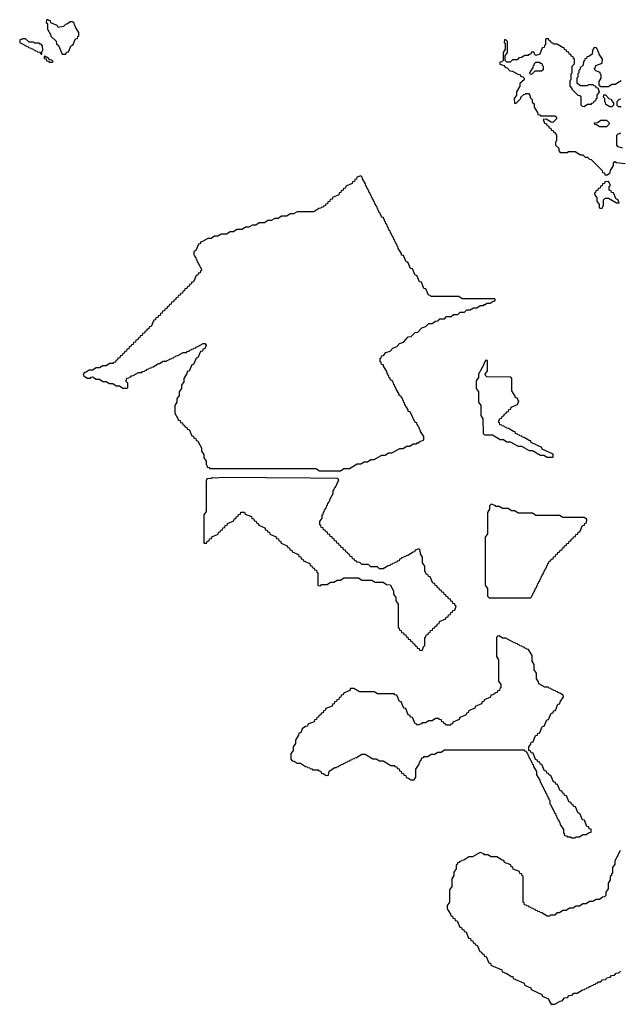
# Model space of a CAD drawing. Extents: x 2895860 to 3052244, y 542080 to 918683.
# Tile 30 of 133: x 2929372 to 2934750, y 705280 to 714100. Entities that reach past the tile are written whole.
import ezdxf

# ---------------------------------------------------------------- set-up
doc = ezdxf.new("R2010")
doc.units = 0

msp = doc.modelspace()

# ---------------------------------------------------------------- linework, layer by layer
at = {"layer": '0CON05XD'}
for points in [[(2929785, 713790), (2929791.7, 713808.3), (2929808.3, 713811.7), (2929831.7, 713868.3), (2929848.3, 713871.7), (2929871.7, 713928.3), (2929888.3, 713931.7), (2929891.7, 713948.3), (2929900, 713955), (2929900, 713985), (2929871.7, 714031.7), (2929868.3, 714048.3), (2929861.7, 714051.7), (2929858.3, 714068.3), (2929845, 714080), (2929825, 714080), (2929798.3, 714061.7), (2929781.7, 714058.3), (2929765, 714040), (2929715, 714030), (2929708.3, 714048.3), (2929651.7, 714071.7), (2929648.3, 714088.3), (2929631.7, 714091.7), (2929625, 714100), (2929611.7, 714098.3), (2929610, 714075), (2929620, 714065), (2929620, 714015), (2929648.3, 713968.3), (2929651.7, 713951.7), (2929698.3, 713908.3), (2929700, 713885), (2929718.3, 713868.3), (2929751.7, 713791.7), (2929785, 713790)], [(2929570, 713790), (2929570, 713815), (2929580, 713825), (2929577, 713867), (2929565, 713880), (2929551.7, 713881.7), (2929545, 713890), (2929505, 713890), (2929495, 713900), (2929455, 713900), (2929425, 713930), (2929395, 713930), (2929388.3, 713921.7), (2929371.7, 713918.3), (2929371.7, 713891.7), (2929385, 713890), (2929431.7, 713861.7), (2929448.3, 713858.3), (2929451.7, 713851.7), (2929468.3, 713848.3), (2929471.7, 713841.7), (2929488.3, 713838.3), (2929491.7, 713831.7), (2929508.3, 713828.3), (2929511.7, 713821.7), (2929528.3, 713818.3), (2929531.7, 713811.7), (2929548.3, 713808.3), (2929565, 713790), (2929570, 713790)], [(2934758.3, 713551.7), (2934705, 713520), (2934675, 713520), (2934645, 713500), (2934575, 713500), (2934560, 713515), (2934560, 713545), (2934580, 713575), (2934580, 713605), (2934571.7, 713611.7), (2934568.3, 713628.3), (2934531.7, 713641.7), (2934521.7, 713651.7), (2934520, 713665), (2934528.3, 713671.7), (2934531.7, 713688.3), (2934588.3, 713711.7), (2934590, 713745), (2934561.7, 713791.7), (2934558.3, 713808.3), (2934551.7, 713811.7), (2934548.3, 713828.3), (2934541.7, 713831.7), (2934538.3, 713848.3), (2934515, 713850), (2934500, 713825), (2934498.3, 713791.7), (2934468.3, 713771.7), (2934451.7, 713768.3), (2934448.3, 713751.7), (2934431.7, 713748.3), (2934428.3, 713731.7), (2934420, 713725), (2934418.3, 713691.7), (2934391.7, 713668.3), (2934388.3, 713651.7), (2934380, 713645), (2934380, 713625), (2934370, 713615), (2934370, 713585), (2934360, 713575), (2934360, 713535), (2934395, 713510), (2934455, 713510), (2934465, 713520), (2934505, 713520), (2934511.7, 713511.7), (2934528.3, 713508.3), (2934531.7, 713491.7), (2934548.3, 713488.3), (2934560, 713455), (2934540, 713425), (2934540, 713395), (2934531.7, 713388.3), (2934528.3, 713371.7), (2934511.7, 713368.3), (2934508.3, 713351.7), (2934491.7, 713348.3), (2934485, 713340), (2934455, 713340), (2934425, 713320), (2934411.7, 713321.7), (2934400, 713335), (2934398.3, 713408.3), (2934388.3, 713418.3), (2934371.7, 713421.7), (2934320, 713475), (2934320, 713485), (2934300, 713505), (2934300, 713555), (2934310, 713565), (2934310, 713615), (2934320, 713625), (2934320, 713685), (2934340, 713705), (2934340, 713745), (2934331.7, 713751.7), (2934328.3, 713768.3), (2934311.7, 713771.7), (2934308.3, 713788.3), (2934291.7, 713791.7), (2934288.3, 713808.3), (2934271.7, 713811.7), (2934268.3, 713828.3), (2934251.7, 713831.7), (2934248.3, 713848.3), (2934231.7, 713851.7), (2934185, 713880), (2934151.7, 713881.7), (2934148.3, 713888.3), (2934131.7, 713891.7), (2934128.3, 713908.3), (2934111.7, 713911.7), (2934108.3, 713928.3), (2934085, 713930), (2934080, 713925), (2934080, 713875), (2934071.7, 713868.3), (2934068.3, 713851.7), (2934051.7, 713848.3), (2934028.3, 713791.7), (2933995, 713780), (2933981.7, 713791.7), (2933978.3, 713808.3), (2933955, 713810), (2933948.3, 713791.7), (2933931.7, 713788.3), (2933925, 713780), (2933895, 713780), (2933865, 713760), (2933841.7, 713758.3), (2933825, 713740), (2933785, 713740), (2933765, 713720), (2933735, 713720), (2933720, 713735), (2933720, 713775), (2933740, 713805), (2933740, 713905), (2933725, 713920), (2933711.7, 713918.3), (2933710, 713895), (2933720, 713885), (2933720, 713835), (2933700, 713805), (2933700, 713735), (2933688.3, 713721.7), (2933671.7, 713718.3), (2933671.7, 713701.7), (2933708.3, 713688.3), (2933721.7, 713671.7), (2933738.3, 713668.3), (2933761.7, 713641.7), (2933785, 713640), (2933831.7, 713611.7), (2933848.3, 713608.3), (2933861.7, 713591.7), (2933878.3, 713588.3), (2933890, 713575), (2933888.3, 713561.7), (2933851.7, 713528.3), (2933850, 713505), (2933820, 713455), (2933820, 713425), (2933800, 713395), (2933801.7, 713351.7), (2933815, 713350), (2933860, 713395), (2933860, 713405), (2933885, 713430), (2933898.3, 713431.7), (2933905, 713440), (2933928.3, 713438.3), (2933940, 713425), (2933941.7, 713401.7), (2933960, 713385), (2933961.7, 713361.7), (2933980, 713345), (2933980, 713315), (2934008.3, 713268.3), (2934011.7, 713251.7), (2934028.3, 713248.3), (2934035, 713240), (2934165, 713240), (2934178.3, 713228.3), (2934178.3, 713211.7), (2934145, 713180), (2934131.7, 713181.7), (2934085, 713210), (2934060, 713205), (2934071.7, 713171.7), (2934088.3, 713168.3), (2934091.7, 713151.7), (2934108.3, 713148.3), (2934111.7, 713131.7), (2934128.3, 713128.3), (2934131.7, 713111.7), (2934148.3, 713108.3), (2934151.7, 713091.7), (2934165, 713090), (2934180, 713065), (2934180, 713015), (2934170, 713005), (2934170, 712975), (2934198.3, 712948.3), (2934200, 712925), (2934211.7, 712911.7), (2934275, 712910), (2934285, 712920), (2934345, 712920), (2934395, 712890), (2934415, 712890), (2934435, 712870), (2934455, 712870), (2934475, 712850), (2934488.3, 712848.3), (2934588.3, 712748.3), (2934591.7, 712731.7), (2934608.3, 712728.3), (2934611.7, 712711.7), (2934635, 712710), (2934658.3, 712731.7), (2934661.7, 712748.3), (2934690, 712795), (2934690, 712815), (2934701.7, 712828.3), (2934715, 712820), (2934795, 712812.5)], [(2929665, 713720), (2929670, 713725), (2929658.3, 713738.3), (2929641.7, 713741.7), (2929625, 713760), (2929611.7, 713761.7), (2929605, 713770), (2929590, 713770), (2929591.7, 713751.7), (2929608.3, 713748.3), (2929611.7, 713731.7), (2929628.3, 713728.3), (2929635, 713720), (2929665, 713720)], [(2933955, 713610), (2933941.7, 713611.7), (2933940, 713625), (2933968.3, 713671.7), (2933971.7, 713688.3), (2933978.3, 713691.7), (2933981.7, 713708.3), (2933995, 713720), (2934025, 713720), (2934031.7, 713711.7), (2934048.3, 713708.3), (2934051.7, 713691.7), (2934060, 713685), (2934058.3, 713651.7), (2934045, 713640), (2933985, 713640), (2933955, 713610)], [(2934675, 713320), (2934655, 713320), (2934621.7, 713341.7), (2934618.3, 713358.3), (2934610, 713365), (2934610, 713395), (2934600, 713405), (2934601.7, 713428.3), (2934618.3, 713428.3), (2934651.7, 713391.7), (2934668.3, 713388.3), (2934670, 713375), (2934690, 713355), (2934690, 713335), (2934675, 713320)], [(2934758.3, 713318.3), (2934735, 713320), (2934721.7, 713331.7), (2934721.7, 713368.3), (2934741.7, 713388.3), (2934755, 713390)], [(2934625, 713140), (2934565, 713140), (2934538.3, 713158.3), (2934521.7, 713161.7), (2934520, 713175), (2934545, 713180), (2934575, 713200), (2934625, 713200), (2934650, 713175), (2934648.3, 713161.7), (2934625, 713140)], [(2934768.3, 712948.3), (2934731.7, 712961.7), (2934720, 712975), (2934720, 713065), (2934731.7, 713078.3), (2934748.3, 713081.7), (2934751.7, 713088.3)], [(2932245, 710060), (2932275, 710080), (2932325, 710080), (2932395, 710120), (2932425, 710120), (2932455, 710140), (2932485, 710140), (2932515, 710160), (2932545, 710160), (2932615, 710200), (2932645, 710200), (2932675, 710220), (2932705, 710220), (2932775, 710260), (2932805, 710260), (2932835, 710280), (2932865, 710280), (2932895, 710300), (2932925, 710300), (2932931.7, 710308.3), (2932945, 710310), (2932951.7, 710318.3), (2932990, 710335), (2932990, 710365), (2932961.7, 710411.7), (2932958.3, 710428.3), (2932951.7, 710431.7), (2932948.3, 710448.3), (2932941.7, 710451.7), (2932938.3, 710468.3), (2932931.7, 710471.7), (2932928.3, 710488.3), (2932911.7, 710491.7), (2932868.3, 710588.3), (2932851.7, 710591.7), (2932850, 710605), (2932821.7, 710651.7), (2932818.3, 710668.3), (2932811.7, 710671.7), (2932808.3, 710688.3), (2932801.7, 710691.7), (2932798.3, 710708.3), (2932791.7, 710711.7), (2932788.3, 710728.3), (2932771.7, 710731.7), (2932770, 710745), (2932741.7, 710791.7), (2932738.3, 710808.3), (2932731.7, 710811.7), (2932728.3, 710828.3), (2932721.7, 710831.7), (2932718.3, 710848.3), (2932711.7, 710851.7), (2932708.3, 710868.3), (2932691.7, 710871.7), (2932688.3, 710888.3), (2932681.7, 710891.7), (2932678.3, 710908.3), (2932671.7, 710911.7), (2932668.3, 710928.3), (2932661.7, 710931.7), (2932658.3, 710948.3), (2932630, 710995), (2932628.3, 711008.3), (2932611.7, 711011.7), (2932608.3, 711028.3), (2932600, 711035), (2932600, 711065), (2932608.3, 711071.7), (2932611.7, 711088.3), (2932628.3, 711091.7), (2932651.7, 711118.3), (2932688.3, 711131.7), (2932711.7, 711158.3), (2932748.3, 711171.7), (2932771.7, 711198.3), (2932808.3, 711211.7), (2932851.7, 711258.3), (2932878.3, 711261.7), (2932911.7, 711298.3), (2932938.3, 711301.7), (2932971.7, 711338.3), (2933008.3, 711351.7), (2933035, 711380), (2933065, 711380), (2933095, 711400), (2933118.3, 711401.7), (2933135, 711420), (2933175, 711420), (2933195, 711440), (2933235, 711440), (2933255, 711460), (2933295, 711460), (2933315, 711480), (2933355, 711480), (2933375, 711500), (2933405, 711500), (2933435, 711520), (2933465, 711520), (2933495, 711540), (2933525, 711540), (2933531.7, 711548.3), (2933545, 711550), (2933555, 711560), (2933585, 711560), (2933611.7, 711578.3), (2933628.3, 711581.7), (2933630, 711595), (2933625, 711600), (2933335, 711600), (2933305, 711620), (2933055, 711620), (2933048.3, 711628.3), (2933031.7, 711631.7), (2933008.3, 711688.3), (2932991.7, 711691.7), (2932968.3, 711748.3), (2932951.7, 711751.7), (2932928.3, 711808.3), (2932911.7, 711811.7), (2932888.3, 711868.3), (2932871.7, 711871.7), (2932848.3, 711928.3), (2932831.7, 711931.7), (2932808.3, 711988.3), (2932791.7, 711991.7), (2932790, 712005), (2932761.7, 712051.7), (2932758.3, 712068.3), (2932751.7, 712071.7), (2932748.3, 712088.3), (2932741.7, 712091.7), (2932738.3, 712108.3), (2932731.7, 712111.7), (2932728.3, 712128.3), (2932721.7, 712131.7), (2932718.3, 712148.3), (2932711.7, 712151.7), (2932708.3, 712168.3), (2932701.7, 712171.7), (2932698.3, 712188.3), (2932691.7, 712191.7), (2932688.3, 712208.3), (2932681.7, 712211.7), (2932678.3, 712228.3), (2932671.7, 712231.7), (2932668.3, 712248.3), (2932661.7, 712251.7), (2932658.3, 712268.3), (2932651.7, 712271.7), (2932648.3, 712288.3), (2932641.7, 712291.7), (2932638.3, 712308.3), (2932631.7, 712311.7), (2932628.3, 712328.3), (2932611.7, 712331.7), (2932608.3, 712348.3), (2932601.7, 712351.7), (2932598.3, 712368.3), (2932591.7, 712371.7), (2932588.3, 712388.3), (2932581.7, 712391.7), (2932578.3, 712408.3), (2932571.7, 712411.7), (2932568.3, 712428.3), (2932561.7, 712431.7), (2932558.3, 712448.3), (2932551.7, 712451.7), (2932548.3, 712468.3), (2932541.7, 712471.7), (2932538.3, 712488.3), (2932531.7, 712491.7), (2932528.3, 712508.3), (2932521.7, 712511.7), (2932518.3, 712528.3), (2932511.7, 712531.7), (2932508.3, 712548.3), (2932501.7, 712551.7), (2932498.3, 712568.3), (2932491.7, 712571.7), (2932488.3, 712588.3), (2932481.7, 712591.7), (2932478.3, 712608.3), (2932471.7, 712611.7), (2932468.3, 712628.3), (2932440, 712675), (2932438.3, 712688.3), (2932425, 712700), (2932391.7, 712688.3), (2932388.3, 712671.7), (2932371.7, 712668.3), (2932368.3, 712651.7), (2932351.7, 712648.3), (2932348.3, 712631.7), (2932291.7, 712608.3), (2932288.3, 712591.7), (2932271.7, 712588.3), (2932268.3, 712571.7), (2932251.7, 712568.3), (2932248.3, 712551.7), (2932231.7, 712548.3), (2932228.3, 712531.7), (2932171.7, 712508.3), (2932168.3, 712491.7), (2932151.7, 712488.3), (2932148.3, 712471.7), (2932131.7, 712468.3), (2932128.3, 712451.7), (2932111.7, 712448.3), (2932108.3, 712431.7), (2932091.7, 712428.3), (2932088.3, 712421.7), (2932071.7, 712418.3), (2932068.3, 712411.7), (2932051.7, 712408.3), (2932005, 712380), (2931855, 712380), (2931825, 712360), (2931795, 712360), (2931765, 712340), (2931715, 712340), (2931685, 712320), (2931655, 712320), (2931625, 712300), (2931595, 712300), (2931565, 712280), (2931515, 712280), (2931485, 712260), (2931455, 712260), (2931425, 712240), (2931395, 712240), (2931365, 712220), (2931315, 712220), (2931285, 712200), (2931255, 712200), (2931225, 712180), (2931175, 712180), (2931145, 712160), (2931115, 712160), (2931085, 712140), (2931055, 712140), (2931008.3, 712111.7), (2930991.7, 712108.3), (2930988.3, 712091.7), (2930971.7, 712088.3), (2930948.3, 712031.7), (2930930, 712025), (2930930, 711995), (2930938.3, 711988.3), (2930941.7, 711971.7), (2930948.3, 711968.3), (2930951.7, 711951.7), (2930958.3, 711948.3), (2930961.7, 711931.7), (2930968.3, 711928.3), (2930971.7, 711911.7), (2931000, 711865), (2931000, 711855), (2930991.7, 711848.3), (2930988.3, 711831.7), (2930971.7, 711828.3), (2930968.3, 711811.7), (2930951.7, 711808.3), (2930928.3, 711751.7), (2930911.7, 711748.3), (2930908.3, 711731.7), (2930891.7, 711728.3), (2930888.3, 711711.7), (2930871.7, 711708.3), (2930868.3, 711691.7), (2930851.7, 711688.3), (2930848.3, 711671.7), (2930831.7, 711668.3), (2930828.3, 711651.7), (2930811.7, 711648.3), (2930808.3, 711631.7), (2930791.7, 711628.3), (2930788.3, 711611.7), (2930771.7, 711608.3), (2930768.3, 711591.7), (2930751.7, 711588.3), (2930748.3, 711571.7), (2930731.7, 711568.3), (2930728.3, 711551.7), (2930711.7, 711548.3), (2930708.3, 711531.7), (2930691.7, 711528.3), (2930688.3, 711511.7), (2930671.7, 711508.3), (2930668.3, 711491.7), (2930651.7, 711488.3), (2930648.3, 711471.7), (2930631.7, 711468.3), (2930628.3, 711451.7), (2930611.7, 711448.3), (2930608.3, 711431.7), (2930591.7, 711428.3), (2930588.3, 711411.7), (2930571.7, 711408.3), (2930548.3, 711351.7), (2930531.7, 711348.3), (2930528.3, 711331.7), (2930511.7, 711328.3), (2930508.3, 711311.7), (2930491.7, 711308.3), (2930488.3, 711291.7), (2930471.7, 711288.3), (2930468.3, 711271.7), (2930451.7, 711268.3), (2930448.3, 711251.7), (2930431.7, 711248.3), (2930428.3, 711231.7), (2930411.7, 711228.3), (2930408.3, 711211.7), (2930391.7, 711208.3), (2930388.3, 711191.7), (2930371.7, 711188.3), (2930368.3, 711171.7), (2930351.7, 711168.3), (2930348.3, 711151.7), (2930331.7, 711148.3), (2930328.3, 711131.7), (2930311.7, 711128.3), (2930308.3, 711111.7), (2930291.7, 711108.3), (2930288.3, 711091.7), (2930271.7, 711088.3), (2930268.3, 711071.7), (2930251.7, 711068.3), (2930248.3, 711051.7), (2930231.7, 711048.3), (2930228.3, 711031.7), (2930211.7, 711028.3), (2930205, 711020), (2930175, 711020), (2930145, 711000), (2930115, 711000), (2930085, 710980), (2930055, 710980), (2930025, 710960), (2929995, 710960), (2929968.3, 710941.7), (2929951.7, 710938.3), (2929940, 710925), (2929941.7, 710911.7), (2929975, 710890), (2930005, 710890), (2930011.7, 710898.3), (2930025, 710900), (2930055, 710880), (2930085, 710880), (2930115, 710860), (2930145, 710860), (2930175, 710840), (2930205, 710840), (2930235, 710820), (2930265, 710820), (2930295, 710800), (2930335, 710800), (2930340, 710805), (2930340, 710845), (2930320, 710865), (2930328.3, 710871.7), (2930331.7, 710888.3), (2930348.3, 710891.7), (2930351.7, 710898.3), (2930368.3, 710901.7), (2930371.7, 710908.3), (2930388.3, 710911.7), (2930435, 710940), (2930465, 710940), (2930471.7, 710948.3), (2930488.3, 710951.7), (2930491.7, 710958.3), (2930508.3, 710961.7), (2930511.7, 710968.3), (2930528.3, 710971.7), (2930531.7, 710978.3), (2930548.3, 710981.7), (2930551.7, 710988.3), (2930568.3, 710991.7), (2930615, 711020), (2930625, 711020), (2930655, 711040), (2930685, 711040), (2930691.7, 711048.3), (2930708.3, 711051.7), (2930711.7, 711058.3), (2930728.3, 711061.7), (2930731.7, 711068.3), (2930748.3, 711071.7), (2930751.7, 711078.3), (2930768.3, 711081.7), (2930771.7, 711088.3), (2930788.3, 711091.7), (2930835, 711120), (2930865, 711120), (2930871.7, 711128.3), (2930888.3, 711131.7), (2930891.7, 711138.3), (2930908.3, 711141.7), (2930911.7, 711148.3), (2930928.3, 711151.7), (2930931.7, 711158.3), (2930948.3, 711161.7), (2930951.7, 711168.3), (2930968.3, 711171.7), (2931015, 711200), (2931028.3, 711198.3), (2931040, 711185), (2931028.3, 711151.7), (2931011.7, 711148.3), (2931008.3, 711131.7), (2930991.7, 711128.3), (2930968.3, 711071.7), (2930951.7, 711068.3), (2930928.3, 711011.7), (2930911.7, 711008.3), (2930888.3, 710951.7), (2930871.7, 710948.3), (2930868.3, 710931.7), (2930840, 710885), (2930840, 710855), (2930820, 710825), (2930820, 710795), (2930800, 710765), (2930800, 710735), (2930780, 710705), (2930780, 710675), (2930760, 710645), (2930760, 710575), (2930788.3, 710528.3), (2930791.7, 710511.7), (2930808.3, 710508.3), (2930811.7, 710491.7), (2930828.3, 710488.3), (2930831.7, 710471.7), (2930848.3, 710468.3), (2930851.7, 710451.7), (2930868.3, 710448.3), (2930871.7, 710431.7), (2930888.3, 710428.3), (2930911.7, 710371.7), (2930928.3, 710368.3), (2930931.7, 710351.7), (2930948.3, 710348.3), (2930951.7, 710331.7), (2930968.3, 710328.3), (2930971.7, 710311.7), (2931000, 710265), (2931000, 710235), (2931020, 710205), (2931020, 710175), (2931040, 710145), (2931040, 710115), (2931048.3, 710108.3), (2931051.7, 710091.7), (2931068.3, 710088.3), (2931075, 710080), (2932025, 710080), (2932055, 710060), (2932245, 710060)], [(2934585, 712410), (2934600, 712435), (2934600, 712485), (2934615, 712500), (2934645, 712500), (2934715, 712460), (2934740, 712460), (2934728.3, 712488.3), (2934711.7, 712491.7), (2934688.3, 712548.3), (2934671.7, 712551.7), (2934668.3, 712568.3), (2934651.7, 712571.7), (2934650, 712605), (2934658.3, 712611.7), (2934660, 712625), (2934645, 712650), (2934611.7, 712648.3), (2934608.3, 712631.7), (2934591.7, 712628.3), (2934588.3, 712611.7), (2934571.7, 712608.3), (2934568.3, 712591.7), (2934551.7, 712588.3), (2934548.3, 712571.7), (2934531.7, 712568.3), (2934528.3, 712551.7), (2934520, 712545), (2934521.7, 712531.7), (2934540, 712505), (2934540, 712475), (2934560, 712445), (2934560, 712415), (2934585, 712410)], [(2934145, 710180), (2934150, 710185), (2934148.3, 710208.3), (2934051.7, 710251.7), (2934048.3, 710268.3), (2933951.7, 710311.7), (2933948.3, 710328.3), (2933935, 710330), (2933888.3, 710358.3), (2933871.7, 710361.7), (2933868.3, 710368.3), (2933851.7, 710371.7), (2933848.3, 710378.3), (2933831.7, 710381.7), (2933828.3, 710388.3), (2933811.7, 710391.7), (2933808.3, 710408.3), (2933795, 710410), (2933748.3, 710438.3), (2933731.7, 710441.7), (2933728.3, 710448.3), (2933711.7, 710451.7), (2933708.3, 710458.3), (2933691.7, 710461.7), (2933688.3, 710468.3), (2933671.7, 710471.7), (2933668.3, 710488.3), (2933660, 710495), (2933671.7, 710528.3), (2933688.3, 710531.7), (2933691.7, 710548.3), (2933708.3, 710551.7), (2933711.7, 710568.3), (2933728.3, 710571.7), (2933731.7, 710588.3), (2933748.3, 710591.7), (2933751.7, 710608.3), (2933768.3, 710611.7), (2933771.7, 710628.3), (2933828.3, 710651.7), (2933840, 710685), (2933831.7, 710691.7), (2933828.3, 710708.3), (2933811.7, 710711.7), (2933808.3, 710728.3), (2933780, 710775), (2933780, 710885), (2933768.3, 710898.3), (2933555, 710900), (2933541.7, 710911.7), (2933540, 710925), (2933560, 710955), (2933560, 711045), (2933555, 711050), (2933541.7, 711048.3), (2933538.3, 711031.7), (2933531.7, 711028.3), (2933528.3, 711011.7), (2933521.7, 711008.3), (2933518.3, 710991.7), (2933511.7, 710988.3), (2933508.3, 710971.7), (2933480, 710925), (2933480, 710895), (2933460, 710865), (2933460, 710795), (2933480, 710765), (2933480, 710675), (2933500, 710645), (2933500, 710555), (2933520, 710525), (2933521.7, 710391.7), (2933535, 710380), (2933605, 710380), (2933675, 710340), (2933705, 710340), (2933735, 710320), (2933765, 710320), (2933835, 710280), (2933865, 710280), (2933935, 710240), (2933965, 710240), (2934035, 710200), (2934065, 710200), (2934095, 710180), (2934145, 710180)], [(2932975, 708450), (2932991.7, 708488.3), (2933000, 708495), (2933000, 708565), (2933008.3, 708571.7), (2933011.7, 708588.3), (2933028.3, 708591.7), (2933031.7, 708608.3), (2933048.3, 708611.7), (2933051.7, 708628.3), (2933068.3, 708631.7), (2933071.7, 708648.3), (2933088.3, 708651.7), (2933091.7, 708668.3), (2933108.3, 708671.7), (2933111.7, 708688.3), (2933128.3, 708691.7), (2933131.7, 708708.3), (2933188.3, 708731.7), (2933191.7, 708748.3), (2933208.3, 708751.7), (2933211.7, 708768.3), (2933228.3, 708771.7), (2933231.7, 708788.3), (2933248.3, 708791.7), (2933251.7, 708808.3), (2933268.3, 708811.7), (2933280, 708845), (2933271.7, 708851.7), (2933268.3, 708868.3), (2933251.7, 708871.7), (2933248.3, 708888.3), (2933231.7, 708891.7), (2933228.3, 708908.3), (2933211.7, 708911.7), (2933208.3, 708928.3), (2933191.7, 708931.7), (2933188.3, 708948.3), (2933171.7, 708951.7), (2933168.3, 708968.3), (2933151.7, 708971.7), (2933148.3, 708988.3), (2933131.7, 708991.7), (2933128.3, 709008.3), (2933111.7, 709011.7), (2933108.3, 709028.3), (2933091.7, 709031.7), (2933088.3, 709048.3), (2933071.7, 709051.7), (2933048.3, 709108.3), (2933031.7, 709111.7), (2933028.3, 709128.3), (2933011.7, 709131.7), (2933008.3, 709148.3), (2933000, 709155), (2933000, 709205), (2932980, 709235), (2932980, 709285), (2932960, 709315), (2932958.3, 709348.3), (2932945, 709360), (2932911.7, 709348.3), (2932908.3, 709331.7), (2932895, 709330), (2932848.3, 709301.7), (2932831.7, 709298.3), (2932828.3, 709291.7), (2932811.7, 709288.3), (2932808.3, 709281.7), (2932791.7, 709278.3), (2932788.3, 709271.7), (2932771.7, 709268.3), (2932768.3, 709251.7), (2932751.7, 709248.3), (2932748.3, 709241.7), (2932731.7, 709238.3), (2932728.3, 709231.7), (2932711.7, 709228.3), (2932708.3, 709221.7), (2932691.7, 709218.3), (2932688.3, 709211.7), (2932671.7, 709208.3), (2932625, 709180), (2932595, 709180), (2932575, 709200), (2932515, 709200), (2932495, 709220), (2932435, 709220), (2932418.3, 709238.3), (2932395, 709240), (2932388.3, 709248.3), (2932371.7, 709251.7), (2932368.3, 709268.3), (2932351.7, 709271.7), (2932348.3, 709288.3), (2932331.7, 709291.7), (2932328.3, 709308.3), (2932311.7, 709311.7), (2932308.3, 709328.3), (2932291.7, 709331.7), (2932288.3, 709348.3), (2932271.7, 709351.7), (2932268.3, 709368.3), (2932251.7, 709371.7), (2932248.3, 709388.3), (2932231.7, 709391.7), (2932228.3, 709408.3), (2932211.7, 709411.7), (2932208.3, 709428.3), (2932191.7, 709431.7), (2932188.3, 709448.3), (2932171.7, 709451.7), (2932168.3, 709468.3), (2932151.7, 709471.7), (2932148.3, 709488.3), (2932131.7, 709491.7), (2932128.3, 709508.3), (2932111.7, 709511.7), (2932108.3, 709528.3), (2932091.7, 709531.7), (2932088.3, 709548.3), (2932071.7, 709551.7), (2932068.3, 709568.3), (2932060, 709575), (2932060, 709605), (2932080, 709635), (2932080, 709665), (2932088.3, 709671.7), (2932091.7, 709688.3), (2932098.3, 709691.7), (2932101.7, 709708.3), (2932108.3, 709711.7), (2932111.7, 709728.3), (2932118.3, 709731.7), (2932121.7, 709748.3), (2932128.3, 709751.7), (2932131.7, 709768.3), (2932138.3, 709771.7), (2932141.7, 709788.3), (2932148.3, 709791.7), (2932151.7, 709808.3), (2932180, 709855), (2932180, 709885), (2932188.3, 709891.7), (2932190, 709905), (2932198.3, 709911.7), (2932228.3, 709978.3), (2932215, 709990), (2931971.7, 709991.7), (2931185, 710000), (2931135, 709992.5), (2931095, 709997.5), (2931085, 709990), (2931051.7, 709988.3), (2931040, 709975), (2931040, 709695), (2931020, 709665), (2931021.7, 709411.7), (2931048.3, 709411.7), (2931051.7, 709428.3), (2931068.3, 709431.7), (2931071.7, 709448.3), (2931088.3, 709451.7), (2931091.7, 709468.3), (2931148.3, 709491.7), (2931151.7, 709508.3), (2931168.3, 709511.7), (2931171.7, 709528.3), (2931188.3, 709531.7), (2931191.7, 709548.3), (2931208.3, 709551.7), (2931211.7, 709568.3), (2931228.3, 709571.7), (2931231.7, 709588.3), (2931288.3, 709611.7), (2931291.7, 709628.3), (2931308.3, 709631.7), (2931311.7, 709648.3), (2931328.3, 709651.7), (2931331.7, 709668.3), (2931348.3, 709671.7), (2931351.7, 709688.3), (2931385, 709690), (2931391.7, 709671.7), (2931448.3, 709648.3), (2931451.7, 709631.7), (2931468.3, 709628.3), (2931471.7, 709611.7), (2931488.3, 709608.3), (2931491.7, 709591.7), (2931508.3, 709588.3), (2931511.7, 709571.7), (2931568.3, 709548.3), (2931571.7, 709531.7), (2931588.3, 709528.3), (2931591.7, 709511.7), (2931608.3, 709508.3), (2931611.7, 709491.7), (2931668.3, 709468.3), (2931671.7, 709451.7), (2931688.3, 709448.3), (2931691.7, 709431.7), (2931708.3, 709428.3), (2931711.7, 709411.7), (2931768.3, 709388.3), (2931771.7, 709371.7), (2931788.3, 709368.3), (2931791.7, 709351.7), (2931808.3, 709348.3), (2931811.7, 709331.7), (2931868.3, 709308.3), (2931871.7, 709291.7), (2931888.3, 709288.3), (2931891.7, 709271.7), (2931908.3, 709268.3), (2931911.7, 709251.7), (2931968.3, 709228.3), (2931971.7, 709211.7), (2931988.3, 709208.3), (2931991.7, 709191.7), (2932008.3, 709188.3), (2932011.7, 709171.7), (2932028.3, 709168.3), (2932031.7, 709151.7), (2932040, 709145), (2932041.7, 709031.7), (2932065, 709030), (2932075, 709040), (2932125, 709040), (2932155, 709060), (2932185, 709060), (2932215, 709080), (2932245, 709080), (2932275, 709100), (2932405, 709100), (2932435, 709080), (2932525, 709080), (2932555, 709060), (2932625, 709060), (2932655, 709040), (2932688.3, 709038.3), (2932720, 708985), (2932720, 708955), (2932740, 708925), (2932740, 708895), (2932760, 708865), (2932760, 708655), (2932768.3, 708648.3), (2932771.7, 708631.7), (2932788.3, 708628.3), (2932791.7, 708611.7), (2932808.3, 708608.3), (2932811.7, 708591.7), (2932828.3, 708588.3), (2932831.7, 708571.7), (2932848.3, 708568.3), (2932851.7, 708551.7), (2932868.3, 708548.3), (2932871.7, 708531.7), (2932888.3, 708528.3), (2932891.7, 708511.7), (2932908.3, 708508.3), (2932911.7, 708491.7), (2932928.3, 708488.3), (2932931.7, 708471.7), (2932948.3, 708468.3), (2932951.7, 708451.7), (2932975, 708450)], [(2933945, 708920), (2933958.3, 708931.7), (2933960, 708945), (2933988.3, 708991.7), (2933991.7, 709008.3), (2933998.3, 709011.7), (2934001.7, 709028.3), (2934008.3, 709031.7), (2934011.7, 709048.3), (2934018.3, 709051.7), (2934021.7, 709068.3), (2934028.3, 709071.7), (2934031.7, 709088.3), (2934038.3, 709091.7), (2934041.7, 709108.3), (2934048.3, 709111.7), (2934051.7, 709128.3), (2934058.3, 709131.7), (2934061.7, 709148.3), (2934068.3, 709151.7), (2934071.7, 709168.3), (2934078.3, 709171.7), (2934081.7, 709188.3), (2934088.3, 709191.7), (2934091.7, 709208.3), (2934098.3, 709211.7), (2934101.7, 709228.3), (2934108.3, 709231.7), (2934111.7, 709248.3), (2934128.3, 709251.7), (2934131.7, 709268.3), (2934148.3, 709271.7), (2934151.7, 709288.3), (2934168.3, 709291.7), (2934171.7, 709308.3), (2934188.3, 709311.7), (2934191.7, 709328.3), (2934208.3, 709331.7), (2934211.7, 709348.3), (2934228.3, 709351.7), (2934231.7, 709368.3), (2934248.3, 709371.7), (2934251.7, 709388.3), (2934268.3, 709391.7), (2934271.7, 709408.3), (2934288.3, 709411.7), (2934291.7, 709428.3), (2934308.3, 709431.7), (2934311.7, 709448.3), (2934328.3, 709451.7), (2934331.7, 709468.3), (2934348.3, 709471.7), (2934351.7, 709488.3), (2934368.3, 709491.7), (2934371.7, 709508.3), (2934388.3, 709511.7), (2934411.7, 709568.3), (2934428.3, 709571.7), (2934431.7, 709588.3), (2934448.3, 709591.7), (2934450, 709625), (2934425, 709640), (2934235, 709640), (2934205, 709660), (2933995, 709660), (2933965, 709680), (2933835, 709680), (2933805, 709700), (2933775, 709700), (2933745, 709720), (2933695, 709720), (2933665, 709740), (2933635, 709740), (2933628.3, 709748.3), (2933595, 709760), (2933580, 709745), (2933580, 709715), (2933560, 709685), (2933560, 709495), (2933540, 709465), (2933540, 709035), (2933560, 709005), (2933560, 708935), (2933575, 708920), (2933945, 708920)], [(2934345, 706770), (2934355, 706780), (2934385, 706780), (2934415, 706800), (2934445, 706800), (2934471.7, 706818.3), (2934488.3, 706821.7), (2934488.3, 706848.3), (2934471.7, 706851.7), (2934468.3, 706868.3), (2934451.7, 706871.7), (2934428.3, 706928.3), (2934411.7, 706931.7), (2934388.3, 706988.3), (2934371.7, 706991.7), (2934348.3, 707048.3), (2934331.7, 707051.7), (2934328.3, 707068.3), (2934311.7, 707071.7), (2934308.3, 707088.3), (2934291.7, 707091.7), (2934268.3, 707148.3), (2934251.7, 707151.7), (2934248.3, 707168.3), (2934231.7, 707171.7), (2934228.3, 707188.3), (2934211.7, 707191.7), (2934188.3, 707248.3), (2934171.7, 707251.7), (2934168.3, 707268.3), (2934151.7, 707271.7), (2934128.3, 707328.3), (2934111.7, 707331.7), (2934108.3, 707348.3), (2934091.7, 707351.7), (2934088.3, 707368.3), (2934071.7, 707371.7), (2934048.3, 707428.3), (2934031.7, 707431.7), (2934028.3, 707448.3), (2934011.7, 707451.7), (2934008.3, 707468.3), (2933991.7, 707471.7), (2933968.3, 707528.3), (2933951.7, 707531.7), (2933948.3, 707548.3), (2933930, 707555), (2933930, 707585), (2933948.3, 707611.7), (2933951.7, 707628.3), (2933968.3, 707631.7), (2933991.7, 707688.3), (2934008.3, 707691.7), (2934011.7, 707708.3), (2934028.3, 707711.7), (2934051.7, 707768.3), (2934068.3, 707771.7), (2934091.7, 707828.3), (2934108.3, 707831.7), (2934131.7, 707888.3), (2934148.3, 707891.7), (2934151.7, 707908.3), (2934168.3, 707911.7), (2934191.7, 707968.3), (2934208.3, 707971.7), (2934211.7, 707988.3), (2934240, 708035), (2934238.3, 708048.3), (2934208.3, 708068.3), (2934191.7, 708071.7), (2934188.3, 708078.3), (2934171.7, 708081.7), (2934168.3, 708088.3), (2934151.7, 708091.7), (2934148.3, 708098.3), (2934131.7, 708101.7), (2934128.3, 708108.3), (2934111.7, 708111.7), (2934105, 708120), (2934075, 708120), (2934021.7, 708151.7), (2934018.3, 708168.3), (2934000, 708195), (2934000, 708245), (2933980, 708275), (2933980, 708325), (2933960, 708355), (2933960, 708405), (2933928.3, 708458.3), (2933911.7, 708461.7), (2933908.3, 708468.3), (2933891.7, 708471.7), (2933888.3, 708478.3), (2933871.7, 708481.7), (2933868.3, 708488.3), (2933851.7, 708491.7), (2933848.3, 708498.3), (2933831.7, 708501.7), (2933828.3, 708508.3), (2933811.7, 708511.7), (2933808.3, 708518.3), (2933791.7, 708521.7), (2933788.3, 708528.3), (2933771.7, 708531.7), (2933725, 708560), (2933695, 708560), (2933665, 708580), (2933651.7, 708578.3), (2933640, 708565), (2933640, 708395), (2933660, 708365), (2933660, 708175), (2933680, 708145), (2933680, 708115), (2933671.7, 708108.3), (2933668.3, 708091.7), (2933651.7, 708088.3), (2933648.3, 708071.7), (2933635, 708070), (2933608.3, 708051.7), (2933591.7, 708048.3), (2933588.3, 708031.7), (2933531.7, 708008.3), (2933528.3, 707991.7), (2933511.7, 707988.3), (2933508.3, 707971.7), (2933451.7, 707948.3), (2933448.3, 707931.7), (2933391.7, 707908.3), (2933388.3, 707891.7), (2933371.7, 707888.3), (2933368.3, 707871.7), (2933311.7, 707848.3), (2933308.3, 707831.7), (2933251.7, 707808.3), (2933248.3, 707791.7), (2933231.7, 707788.3), (2933225, 707780), (2933195, 707780), (2933188.3, 707788.3), (2933171.7, 707791.7), (2933168.3, 707808.3), (2933151.7, 707811.7), (2933148.3, 707828.3), (2933131.7, 707831.7), (2933125, 707840), (2933095, 707840), (2933065, 707820), (2933035, 707820), (2933005, 707800), (2932975, 707800), (2932968.3, 707791.7), (2932935, 707780), (2932928.3, 707788.3), (2932911.7, 707791.7), (2932888.3, 707848.3), (2932871.7, 707851.7), (2932868.3, 707868.3), (2932851.7, 707871.7), (2932828.3, 707928.3), (2932811.7, 707931.7), (2932788.3, 707988.3), (2932771.7, 707991.7), (2932748.3, 708048.3), (2932731.7, 708051.7), (2932725, 708060), (2932575, 708060), (2932545, 708080), (2932415, 708080), (2932365, 708110), (2932335, 708110), (2932328.3, 708091.7), (2932271.7, 708068.3), (2932268.3, 708051.7), (2932251.7, 708048.3), (2932248.3, 708031.7), (2932231.7, 708028.3), (2932228.3, 708011.7), (2932211.7, 708008.3), (2932208.3, 707991.7), (2932191.7, 707988.3), (2932188.3, 707971.7), (2932171.7, 707968.3), (2932168.3, 707951.7), (2932111.7, 707928.3), (2932108.3, 707911.7), (2932091.7, 707908.3), (2932088.3, 707891.7), (2932071.7, 707888.3), (2932068.3, 707871.7), (2932051.7, 707868.3), (2932048.3, 707851.7), (2932031.7, 707848.3), (2932028.3, 707831.7), (2932011.7, 707828.3), (2932008.3, 707811.7), (2931951.7, 707788.3), (2931948.3, 707771.7), (2931931.7, 707768.3), (2931901.7, 707748.3), (2931888.3, 707711.7), (2931871.7, 707708.3), (2931868.3, 707691.7), (2931840, 707645), (2931840, 707615), (2931820, 707585), (2931820, 707555), (2931800, 707525), (2931800, 707475), (2931811.7, 707461.7), (2931828.3, 707458.3), (2931855, 707440), (2931885, 707440), (2931931.7, 707411.7), (2931948.3, 707408.3), (2931951.7, 707401.7), (2931968.3, 707398.3), (2931971.7, 707391.7), (2931988.3, 707388.3), (2931995, 707380), (2932045, 707380), (2932051.7, 707371.7), (2932068.3, 707368.3), (2932071.7, 707351.7), (2932088.3, 707348.3), (2932115, 707330), (2932138.3, 707331.7), (2932141.7, 707368.3), (2932195, 707400), (2932208.3, 707401.7), (2932211.7, 707408.3), (2932228.3, 707411.7), (2932231.7, 707418.3), (2932248.3, 707421.7), (2932251.7, 707428.3), (2932268.3, 707431.7), (2932271.7, 707438.3), (2932288.3, 707441.7), (2932291.7, 707448.3), (2932308.3, 707451.7), (2932311.7, 707458.3), (2932328.3, 707461.7), (2932331.7, 707468.3), (2932348.3, 707471.7), (2932351.7, 707478.3), (2932368.3, 707481.7), (2932371.7, 707488.3), (2932388.3, 707491.7), (2932435, 707520), (2932465, 707520), (2932535, 707480), (2932565, 707480), (2932595, 707460), (2932625, 707460), (2932695, 707420), (2932725, 707420), (2932731.7, 707411.7), (2932748.3, 707408.3), (2932751.7, 707391.7), (2932768.3, 707388.3), (2932771.7, 707371.7), (2932788.3, 707368.3), (2932791.7, 707351.7), (2932808.3, 707348.3), (2932811.7, 707331.7), (2932828.3, 707328.3), (2932831.7, 707311.7), (2932848.3, 707308.3), (2932875, 707290), (2932905, 707290), (2932920, 707315), (2932920, 707385), (2932948.3, 707431.7), (2932951.7, 707448.3), (2932958.3, 707451.7), (2932961.7, 707468.3), (2932968.3, 707471.7), (2932971.7, 707488.3), (2932988.3, 707491.7), (2932995, 707500), (2933025, 707500), (2933055, 707520), (2933085, 707520), (2933115, 707540), (2933145, 707540), (2933175, 707560), (2933885, 707560), (2933891.7, 707551.7), (2933908.3, 707548.3), (2933911.7, 707531.7), (2933918.3, 707528.3), (2933921.7, 707511.7), (2933928.3, 707508.3), (2933931.7, 707491.7), (2933938.3, 707488.3), (2933941.7, 707471.7), (2933948.3, 707468.3), (2933951.7, 707451.7), (2933958.3, 707448.3), (2933961.7, 707431.7), (2933968.3, 707428.3), (2933971.7, 707411.7), (2934000, 707365), (2934000, 707335), (2934028.3, 707288.3), (2934031.7, 707271.7), (2934038.3, 707268.3), (2934041.7, 707251.7), (2934048.3, 707248.3), (2934051.7, 707231.7), (2934058.3, 707228.3), (2934061.7, 707211.7), (2934068.3, 707208.3), (2934071.7, 707191.7), (2934078.3, 707188.3), (2934081.7, 707171.7), (2934088.3, 707168.3), (2934091.7, 707151.7), (2934098.3, 707148.3), (2934101.7, 707131.7), (2934108.3, 707128.3), (2934111.7, 707111.7), (2934120, 707105), (2934120, 707075), (2934128.3, 707068.3), (2934131.7, 707051.7), (2934138.3, 707048.3), (2934141.7, 707031.7), (2934148.3, 707028.3), (2934151.7, 707011.7), (2934158.3, 707008.3), (2934161.7, 706991.7), (2934168.3, 706988.3), (2934171.7, 706971.7), (2934178.3, 706968.3), (2934181.7, 706951.7), (2934188.3, 706948.3), (2934191.7, 706931.7), (2934198.3, 706928.3), (2934201.7, 706911.7), (2934208.3, 706908.3), (2934211.7, 706891.7), (2934240, 706845), (2934240, 706815), (2934248.3, 706808.3), (2934251.7, 706791.7), (2934268.3, 706788.3), (2934275, 706780), (2934305, 706780), (2934315, 706770), (2934345, 706770)], [(2934751.7, 706658.3), (2934741.7, 706648.3), (2934738.3, 706631.7), (2934731.7, 706628.3), (2934728.3, 706611.7), (2934700, 706565), (2934700, 706535), (2934680, 706505), (2934680, 706455), (2934671.7, 706448.3), (2934670, 706435), (2934660, 706425), (2934660, 706395), (2934640, 706365), (2934640, 706315), (2934620, 706285), (2934620, 706255), (2934608.3, 706241.7), (2934591.7, 706238.3), (2934565, 706220), (2934535, 706220), (2934505, 706200), (2934475, 706200), (2934445, 706180), (2934415, 706180), (2934385, 706160), (2934355, 706160), (2934325, 706140), (2934295, 706140), (2934265, 706120), (2934235, 706120), (2934205, 706100), (2934181.7, 706098.3), (2934165, 706080), (2934125, 706080), (2934115, 706070), (2934095, 706070), (2934048.3, 706098.3), (2934031.7, 706101.7), (2934028.3, 706108.3), (2934011.7, 706111.7), (2934008.3, 706118.3), (2933991.7, 706121.7), (2933988.3, 706128.3), (2933971.7, 706131.7), (2933968.3, 706138.3), (2933951.7, 706141.7), (2933948.3, 706148.3), (2933931.7, 706151.7), (2933928.3, 706158.3), (2933911.7, 706161.7), (2933908.3, 706168.3), (2933891.7, 706171.7), (2933888.3, 706188.3), (2933880, 706195), (2933880, 706425), (2933871.7, 706431.7), (2933868.3, 706448.3), (2933851.7, 706451.7), (2933848.3, 706468.3), (2933791.7, 706491.7), (2933788.3, 706508.3), (2933771.7, 706511.7), (2933768.3, 706528.3), (2933711.7, 706551.7), (2933708.3, 706568.3), (2933691.7, 706571.7), (2933645, 706600), (2933595, 706600), (2933565, 706620), (2933535, 706620), (2933528.3, 706628.3), (2933495, 706640), (2933425, 706600), (2933395, 706600), (2933348.3, 706571.7), (2933331.7, 706568.3), (2933328.3, 706561.7), (2933311.7, 706558.3), (2933308.3, 706551.7), (2933291.7, 706548.3), (2933288.3, 706531.7), (2933280, 706525), (2933280, 706495), (2933260, 706465), (2933260, 706435), (2933240, 706405), (2933240, 706335), (2933220, 706305), (2933220, 706195), (2933200, 706165), (2933200, 706135), (2933228.3, 706088.3), (2933231.7, 706071.7), (2933248.3, 706068.3), (2933251.7, 706051.7), (2933268.3, 706048.3), (2933271.7, 706031.7), (2933288.3, 706028.3), (2933311.7, 705971.7), (2933328.3, 705968.3), (2933331.7, 705951.7), (2933348.3, 705948.3), (2933351.7, 705931.7), (2933368.3, 705928.3), (2933391.7, 705871.7), (2933408.3, 705868.3), (2933411.7, 705851.7), (2933428.3, 705848.3), (2933431.7, 705831.7), (2933448.3, 705828.3), (2933451.7, 705811.7), (2933468.3, 705808.3), (2933491.7, 705751.7), (2933508.3, 705748.3), (2933511.7, 705731.7), (2933528.3, 705728.3), (2933531.7, 705711.7), (2933548.3, 705708.3), (2933571.7, 705651.7), (2933588.3, 705648.3), (2933591.7, 705631.7), (2933688.3, 705588.3), (2933691.7, 705571.7), (2933708.3, 705568.3), (2933711.7, 705561.7), (2933728.3, 705558.3), (2933775, 705530), (2933788.3, 705528.3), (2933791.7, 705511.7), (2933888.3, 705468.3), (2933891.7, 705451.7), (2933948.3, 705428.3), (2933951.7, 705411.7), (2934048.3, 705368.3), (2934051.7, 705351.7), (2934108.3, 705328.3), (2934111.7, 705311.7), (2934131.7, 705281.7), (2934165, 705280)], [(2934165, 705280), (2934211.7, 705308.3), (2934228.3, 705311.7), (2934251.7, 705338.3), (2934278.3, 705341.7), (2934291.7, 705358.3), (2934318.3, 705361.7), (2934335, 705380), (2934365, 705380), (2934411.7, 705408.3), (2934428.3, 705411.7), (2934431.7, 705418.3), (2934448.3, 705421.7), (2934451.7, 705428.3), (2934468.3, 705431.7), (2934471.7, 705438.3), (2934488.3, 705441.7), (2934491.7, 705448.3), (2934508.3, 705451.7), (2934511.7, 705458.3), (2934528.3, 705461.7), (2934531.7, 705468.3), (2934548.3, 705471.7), (2934555, 705480), (2934575, 705480), (2934591.7, 705498.3), (2934618.3, 705501.7), (2934631.7, 705518.3), (2934658.3, 705521.7), (2934671.7, 705538.3), (2934698.3, 705541.7), (2934711.7, 705558.3), (2934738.3, 705561.7), (2934751.7, 705578.3)]]:
    msp.add_lwpolyline(points, dxfattribs=at)

doc.saveas('drawing.dxf')
